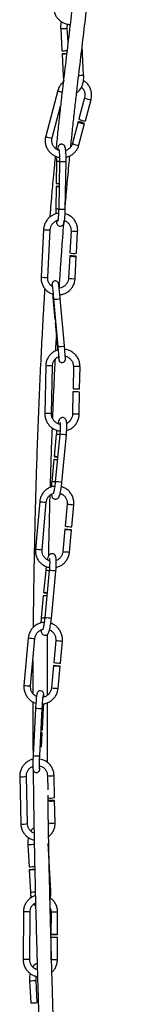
# Model space of a CAD drawing. Header units: millimetres. Extents: x 480 to 865, y 441 to 710.
# Tile 21 of 23: x 826 to 831, y 509 to 547. Entities that reach past the tile are written whole.
import ezdxf

# ---------------------------------------------------------------- set-up
doc = ezdxf.new("R2010")
doc.units = ezdxf.units.MM

msp = doc.modelspace()

# ---------------------------------------------------------------- linework, layer by layer
at = {"color": 7, "linetype": 'Continuous', "lineweight": 25}
for p, q in [((827.476, 547.103), (827.522, 546.231)), ((827.765, 546.572), (827.736, 547.117)), ((828.378, 545.275), (828.319, 546.405)), ((827.529, 546.111), (827.575, 545.236)), ((827.364, 544.669), (826.888, 542.88)), ((828.417, 544.388), (828.194, 543.552)), ((828.446, 543.485), (828.668, 544.321)), ((827.139, 542.813), (827.47, 544.059)), ((828.164, 543.437), (827.941, 542.599)), ((828.192, 542.532), (828.415, 543.37)), ((827.316, 541.895), (827.302, 541.022)), ((827.316, 541.895), (827.317, 541.895)), ((827.429, 541.885), (827.398, 540.015)), ((827.43, 541.885), (827.429, 541.885)), ((827.658, 540.011), (827.689, 541.881)), ((827.3, 540.902), (827.285, 540.026)), ((827.399, 540.015), (827.398, 540.015)), ((826.805, 539.21), (826.706, 537.346)), ((826.966, 537.332), (827.065, 539.197)), ((827.065, 539.197), (827.065, 539.197)), ((827.883, 539.162), (827.837, 538.291)), ((828.096, 538.277), (828.142, 539.148)), ((827.83, 538.171), (827.784, 537.297)), ((828.043, 537.284), (828.09, 538.158)), ((827.174, 536.541), (827.252, 535.673)), ((827.198, 536.472), (827.365, 534.614)), ((827.198, 536.472), (827.198, 536.472)), ((827.624, 534.637), (827.457, 536.495)), ((827.263, 535.553), (827.341, 534.682)), ((826.889, 533.847), (826.857, 531.98)), ((827.117, 531.975), (827.149, 533.843)), ((827.975, 533.824), (827.96, 532.951)), ((828.22, 532.947), (828.235, 533.819)), ((827.958, 532.831), (827.942, 531.956)), ((828.202, 531.952), (828.218, 532.827)), ((827.301, 531.162), (827.219, 530.292)), ((827.441, 531.164), (827.265, 529.303)), ((827.301, 531.162), (827.302, 531.162)), ((827.442, 531.164), (827.441, 531.164)), ((827.524, 529.278), (827.7, 531.14)), ((827.207, 530.173), (827.125, 529.3)), ((827.266, 529.303), (827.265, 529.303)), ((826.654, 528.52), (826.486, 526.657)), ((826.745, 526.634), (826.913, 528.496)), ((827.732, 528.423), (827.654, 527.553)), ((827.913, 527.529), (827.991, 528.399)), ((827.643, 527.433), (827.564, 526.56)), ((827.823, 526.537), (827.902, 527.41)), ((826.888, 525.816), (826.806, 524.947)), ((827.029, 525.819), (826.853, 523.957)), ((826.888, 525.816), (826.889, 525.816)), ((827.03, 525.819), (827.029, 525.819)), ((827.112, 523.933), (827.288, 525.794)), ((826.795, 524.827), (826.712, 523.955)), ((826.854, 523.957), (826.853, 523.957)), ((826.205, 523.166), (826.037, 521.303)), ((826.296, 521.28), (826.464, 523.142)), ((827.283, 523.068), (827.205, 522.198)), ((827.464, 522.175), (827.542, 523.045)), ((827.194, 522.079), (827.116, 521.206)), ((827.374, 521.183), (827.453, 522.056)), ((826.493, 520.413), (826.397, 518.546)), ((826.656, 518.533), (826.753, 520.4)), ((826.76, 519.556), (826.805, 520.428)), ((826.725, 518.87), (826.754, 519.436)), ((825.87, 517.729), (825.911, 515.867)), ((826.171, 515.873), (826.13, 517.735)), ((826.957, 517.759), (826.97, 517.196)), ((827.236, 516.896), (827.217, 517.765)), ((826.975, 516.953), (826.977, 516.89)), ((827.259, 515.904), (827.239, 516.776)), ((826.188, 515.05), (826.234, 514.178)), ((827.09, 513.222), (826.992, 515.089)), ((826.24, 514.058), (826.286, 513.183)), ((826.422, 512.714), (826.494, 512.624)), ((826.013, 512.402), (826.004, 510.532)), ((826.264, 510.531), (826.273, 512.401)), ((827.098, 512.396), (827.093, 511.523)), ((827.353, 511.521), (827.358, 512.395)), ((827.093, 511.403), (827.088, 510.526)), ((827.348, 510.525), (827.352, 511.401)), ((826.254, 509.7), (826.3, 508.828)), ((826.56, 508.842), (826.514, 509.714))]:
    msp.add_line(p, q, dxfattribs=at)
at = {"color": 8, "linetype": 'Continuous', "lineweight": 25, "flags": 128}
for points in [[(827.476, 547.103), (827.477, 547.103), (827.494, 547.104)], [(827.575, 545.236), (827.576, 545.236), (827.592, 545.236)], [(827.341, 534.682), (827.352, 534.68), (827.359, 534.68)], [(826.188, 515.05), (826.189, 515.05), (826.205, 515.051)], [(826.286, 513.183), (826.287, 513.183), (826.304, 513.183)], [(826.254, 509.7), (826.255, 509.7), (826.271, 509.701)]]:
    msp.add_lwpolyline(points, dxfattribs=at)
at = {"color": 7, "linetype": 'Continuous', "lineweight": 25, "flags": 128}
for points in [[(827.522, 546.231), (827.523, 546.231), (827.54, 546.231)], [(827.712, 546.121), (827.692, 546.12), (827.641, 546.117), (827.593, 546.115), (827.555, 546.113), (827.533, 546.111), (827.53, 546.111), (827.546, 546.112)], [(828.295, 543.421), (828.247, 543.433), (828.205, 543.44), (828.176, 543.442), (828.164, 543.437), (828.171, 543.428), (828.197, 543.415), (828.236, 543.401), (828.284, 543.386), (828.332, 543.375), (828.374, 543.368), (828.403, 543.366), (828.415, 543.37), (828.408, 543.38), (828.382, 543.392), (828.343, 543.407), (828.295, 543.421)], [(827.942, 538.172), (827.894, 538.174), (827.856, 538.174), (827.834, 538.173), (827.831, 538.17), (827.848, 538.167), (827.882, 538.163), (827.928, 538.159), (827.978, 538.156), (828.026, 538.155), (828.064, 538.155), (828.086, 538.156), (828.088, 538.159), (828.072, 538.162), (828.038, 538.166), (827.992, 538.17), (827.942, 538.172)], [(827.252, 535.673), (827.263, 535.67), (827.27, 535.67)], [(827.28, 535.559), (827.272, 535.557), (827.263, 535.553)], [(827.263, 535.553), (827.274, 535.551), (827.281, 535.551)], [(828.078, 532.943), (828.03, 532.945), (827.99, 532.947), (827.966, 532.949), (827.96, 532.952), (827.975, 532.954), (828.006, 532.955), (828.051, 532.956), (828.101, 532.955), (828.15, 532.954), (828.189, 532.951), (828.214, 532.949), (828.219, 532.946), (828.205, 532.944), (828.173, 532.943), (828.129, 532.942), (828.078, 532.943)], [(827.758, 527.423), (827.709, 527.427), (827.671, 527.431), (827.648, 527.433), (827.644, 527.433), (827.659, 527.432), (827.692, 527.429), (827.737, 527.425), (827.787, 527.42), (827.835, 527.416), (827.874, 527.412), (827.897, 527.41), (827.901, 527.41), (827.886, 527.411), (827.853, 527.414), (827.808, 527.418), (827.758, 527.423)], [(827.309, 522.069), (827.261, 522.073), (827.222, 522.076), (827.199, 522.079), (827.195, 522.079), (827.211, 522.077), (827.243, 522.074), (827.288, 522.07), (827.339, 522.066), (827.387, 522.062), (827.425, 522.058), (827.448, 522.056), (827.452, 522.056), (827.437, 522.057), (827.404, 522.06), (827.359, 522.064), (827.309, 522.069)], [(826.817, 520.845), (826.816, 520.916), (826.81, 520.977), (826.804, 521.003), (826.792, 521.028), (826.77, 521.056), (826.735, 521.082), (826.688, 521.094), (826.638, 521.088), (826.602, 521.071), (826.578, 521.049), (826.563, 521.028), (826.554, 521.01), (826.548, 520.993), (826.541, 520.964), (826.53, 520.892), (826.521, 520.807), (826.512, 520.698), (826.503, 520.574), (826.495, 520.45), (826.493, 520.413), (826.493, 520.413)], [(826.703, 519.436), (826.711, 519.436), (826.741, 519.435), (826.754, 519.436), (826.746, 519.438), (826.72, 519.44), (826.703, 519.442)], [(827.101, 516.785), (827.052, 516.783), (827.011, 516.779), (826.986, 516.774), (826.979, 516.77), (826.993, 516.765), (827.023, 516.762), (827.067, 516.761), (827.118, 516.761), (827.167, 516.764), (827.207, 516.767), (827.232, 516.772), (827.239, 516.777), (827.226, 516.781), (827.195, 516.784), (827.151, 516.786), (827.101, 516.785)], [(826.234, 514.178), (826.235, 514.178), (826.251, 514.178)], [(826.462, 514.07), (826.449, 514.069), (826.404, 514.067), (826.353, 514.064), (826.305, 514.062), (826.267, 514.06), (826.245, 514.058), (826.241, 514.058), (826.257, 514.059)], [(827.21, 511.522), (827.162, 511.522), (827.122, 511.522), (827.099, 511.523), (827.094, 511.523), (827.109, 511.523), (827.141, 511.523), (827.186, 511.523), (827.236, 511.523), (827.285, 511.522), (827.324, 511.522), (827.348, 511.522), (827.352, 511.521), (827.338, 511.521), (827.305, 511.521), (827.261, 511.521), (827.21, 511.522)], [(826.3, 508.828), (826.301, 508.828), (826.317, 508.829)]]:
    msp.add_lwpolyline(points, dxfattribs=at)
at = {"color": 8, "linetype": 'Continuous', "lineweight": 25}
for centre, radius, start, end in [((826.817, 562.017), 14.929, 272.5965, 273.5276), ((827.487, 559.806), 14.558, 272.7359, 273.5096), ((827.582, 544.999), 0.395, 236.4976, 262.9789), ((828.62, 544.649), 0.331, 232.0104, 278.2379), ((827.094, 543.151), 0.341, 232.6581, 277.5433), ((828.144, 542.859), 0.33, 231.9288, 278.2726), ((827.496, 546.887), 4.995, 267.9503, 269.2354), ((827.671, 548.846), 6.966, 268.0156, 270.1485), ((827.434, 543.652), 3.629, 267.6601, 269.4059), ((827.64, 546.979), 6.968, 268.0158, 270.1482), ((826.98, 540.034), 0.842, 258.0408, 275.8126), ((828.057, 539.984), 0.84, 258.0627, 275.8648), ((826.88, 538.158), 0.83, 257.9511, 275.9663), ((827.957, 538.117), 0.838, 258.0353, 275.8807), ((827.254, 537.292), 0.821, 266.067, 284.2767), ((827.421, 535.435), 0.824, 266.084, 284.2434), ((827.003, 532.918), 0.936, 81.0187, 96.9908), ((828.088, 532.875), 0.955, 81.1812, 96.8248), ((826.971, 531.052), 0.935, 81.0068, 96.998), ((828.056, 531.007), 0.956, 81.1868, 96.8154), ((827.104, 527.922), 3.246, 84.0578, 86.5043), ((827.211, 527.384), 3.788, 82.585, 86.5023), ((827.006, 526.964), 2.339, 83.6673, 87.0856), ((827.035, 525.524), 3.786, 82.584, 86.5028), ((831.634, 582.345), 54.056, 264.7131, 264.9886), ((832.801, 583.22), 55.031, 264.7155, 264.9862), ((831.471, 580.535), 54.108, 264.7131, 264.9885), ((832.629, 581.32), 54.993, 264.7154, 264.9863), ((826.691, 522.577), 3.246, 84.0578, 86.5043), ((826.799, 522.038), 3.788, 82.585, 86.5023), ((826.593, 521.618), 2.339, 83.6673, 87.0856), ((826.623, 520.178), 3.786, 82.584, 86.5028), ((831.186, 576.991), 54.056, 264.7131, 264.9886), ((832.352, 577.866), 55.031, 264.7155, 264.9862), ((831.023, 575.181), 54.108, 264.7131, 264.9885), ((832.181, 575.965), 54.993, 264.7154, 264.9863), ((826.705, 521.996), 1.597, 262.3797, 271.7171), ((826.778, 520.727), 0.3, 265.7133, 275.1449), ((826.609, 520.135), 1.602, 262.3913, 271.6984), ((825.989, 518.209), 0.495, 256.0383, 286.5126), ((827.076, 518.253), 0.508, 256.4561, 286.1253), ((826.031, 516.347), 0.495, 256.0391, 286.5171), ((827.118, 516.39), 0.506, 256.3986, 286.1576), ((825.529, 529.964), 14.929, 272.5965, 273.5276), ((824.979, 540.562), 27.41, 272.7695, 273.1392), ((826.946, 515.256), 2.039, 272.9223, 274.0393), ((826.097, 503.273), 9.129, 88.8934, 90.5253), ((827.18, 503.088), 9.309, 88.9089, 90.5092), ((826.087, 501.42), 9.113, 88.8916, 90.5263), ((827.158, 499.583), 10.943, 89.0054, 90.2134), ((825.595, 524.614), 14.929, 272.5965, 273.5276)]:
    msp.add_arc(centre, radius, start, end, dxfattribs=at)
at = {"color": 7, "linetype": 'Continuous', "lineweight": 25}
for centre, radius, start, end in [((826.189, 574.122), 27.924, 272.7723, 273.1551), ((826.232, 573.266), 27.186, 272.7692, 273.1188), ((828.398, 543.812), 0.33, 231.9288, 278.2726), ((827.479, 545.901), 5.002, 267.9507, 269.237), ((827.34, 538.308), 2.594, 88.3913, 90.8719), ((827.452, 544.698), 3.68, 267.663, 269.4226), ((828.01, 539.111), 0.838, 258.0348, 275.8826), ((828.071, 531.884), 0.954, 81.1769, 96.8326), ((827.022, 527.053), 3.246, 84.0578, 86.5043), ((827.49, 532.116), 1.844, 261.5589, 265.8663), ((827.088, 527.836), 2.34, 83.666, 87.0856), ((832.714, 582.259), 54.94, 264.7152, 264.9864), ((826.609, 521.707), 3.246, 84.0578, 86.5043), ((827.078, 526.771), 1.844, 261.5589, 265.8663), ((826.676, 522.49), 2.34, 83.666, 87.0856), ((832.265, 576.905), 54.94, 264.7152, 264.9864), ((826.733, 519.864), 0.309, 265.6653, 275.0494), ((827.096, 517.382), 0.506, 256.3986, 286.1576), ((824.94, 541.308), 27.161, 272.7669, 273.206), ((824.937, 541.375), 27.348, 272.7681, 273.1968), ((827.175, 502.109), 9.294, 88.9079, 90.5108), ((825.645, 523.669), 14.855, 272.5947, 273.5304)]:
    msp.add_arc(centre, radius, start, end, dxfattribs=at)
for points, knots in [([(827.873, 542.461), (827.891, 542.642), (827.932, 543.038), (827.996, 543.637), (828.066, 544.257), (828.155, 545.031), (828.265, 545.958), (828.397, 547.059), (828.529, 548.166), (828.658, 549.292), (828.785, 550.444), (828.916, 551.693), (829.05, 553.044), (829.187, 554.493), (829.321, 555.961), (829.467, 557.561), (829.626, 559.27), (829.809, 561.069), (830.01, 562.815), (830.218, 564.393), (830.42, 565.823), (830.6, 567.135), (830.756, 568.478), (830.85, 569.714), (830.88, 570.845), (830.859, 571.862), (830.781, 572.909), (830.635, 573.97), (830.427, 575.011), (830.174, 575.965), (829.908, 576.815), (829.652, 577.571), (829.456, 578.203), (829.343, 578.625), (829.312, 578.808), (829.306, 578.848)], [0, 0, 0, 0, 0.0167686, 0.0366703, 0.0559006, 0.0745065, 0.1082413, 0.1404056, 0.1715825, 0.2024491, 0.2335017, 0.265027, 0.3029263, 0.3417817, 0.3813914, 0.421123, 0.4708699, 0.5193004, 0.5660979, 0.611428, 0.6464066, 0.6814377, 0.7171767, 0.7543305, 0.7803967, 0.8074988, 0.8355249, 0.864244, 0.893065, 0.9205828, 0.9433969, 0.9648296, 0.9850696, 0.9968043, 1, 1, 1, 1]), ([(829.258, 576.954), (829.324, 576.756), (829.512, 576.187), (829.783, 575.252), (830.029, 574.136), (830.196, 573.025), (830.287, 571.921), (830.313, 570.782), (830.274, 569.624), (830.177, 568.449), (830.046, 567.312), (829.896, 566.194), (829.739, 565.081), (829.559, 563.764), (829.365, 562.225), (829.171, 560.45), (828.993, 558.628), (828.835, 556.905), (828.689, 555.302), (828.554, 553.844), (828.415, 552.41), (828.279, 551.077), (828.146, 549.846), (828.018, 548.711), (827.888, 547.6), (827.756, 546.498), (827.623, 545.392), (827.513, 544.447), (827.424, 543.65), (827.357, 543.02), (827.313, 542.594), (827.292, 542.384)], [0, 0, 0, 0, 0.017781, 0.050871, 0.082365, 0.114256, 0.145402, 0.17556, 0.20994, 0.242762, 0.274705, 0.306166, 0.33756, 0.36926, 0.417849, 0.468058, 0.519732, 0.572595, 0.614433, 0.655784, 0.696111, 0.735529, 0.768335, 0.800803, 0.833361, 0.866675, 0.901423, 0.938141, 0.958468, 0.979507, 1, 1, 1, 1]), ([(827.2, 547.92), (827.201, 547.892), (827.206, 547.815), (827.239, 547.693), (827.306, 547.563), (827.399, 547.451), (827.515, 547.36), (827.647, 547.299), (827.761, 547.268), (827.829, 547.269), (827.848, 547.27)], [0, 0, 0, 0, 0.083355, 0.226689, 0.370173, 0.513621, 0.657047, 0.80047, 0.943914, 1, 1, 1, 1]), ([(827.497, 547.381), (827.491, 547.348), (827.476, 547.273), (827.473, 547.177), (827.476, 547.117), (827.476, 547.103)], [0, 0, 0, 0, 0.372515, 0.851873, 1, 1, 1, 1]), ([(827.736, 547.117), (827.735, 547.137), (827.733, 547.193), (827.739, 547.247), (827.742, 547.281)], [0, 0, 0, 0, 0.357821, 1, 1, 1, 1]), ([(827.579, 545.006), (827.547, 544.977), (827.48, 544.915), (827.407, 544.799), (827.378, 544.711), (827.364, 544.669)], [0, 0, 0, 0, 0.317268, 0.67483, 1, 1, 1, 1]), ([(827.575, 545.236), (827.576, 545.21), (827.581, 545.139), (827.595, 545.07), (827.605, 545.026)], [0, 0, 0, 0, 0.357733, 1, 1, 1, 1]), ([(828.106, 544.605), (828.11, 544.606), (828.143, 544.616), (828.196, 544.659), (828.262, 544.733), (828.315, 544.834), (828.354, 544.956), (828.377, 545.092), (828.381, 545.201), (828.379, 545.26), (828.378, 545.275)], [0, 0, 0, 0, 0.0198428, 0.156907, 0.3021216, 0.4607627, 0.6280453, 0.795092, 0.9516285, 1, 1, 1, 1]), ([(828.668, 544.321), (828.674, 544.348), (828.691, 544.423), (828.693, 544.549), (828.665, 544.692), (828.607, 544.827), (828.52, 544.944), (828.438, 545.023), (828.382, 545.054), (828.368, 545.061)], [0, 0, 0, 0, 0.098743, 0.268235, 0.437937, 0.607679, 0.777496, 0.94741, 1, 1, 1, 1]), ([(828.291, 544.798), (828.293, 544.796), (828.327, 544.773), (828.373, 544.707), (828.42, 544.604), (828.436, 544.493), (828.423, 544.422), (828.417, 544.388)], [0, 0, 0, 0, 0.016428, 0.267208, 0.518231, 0.76966, 1, 1, 1, 1]), ([(826.888, 542.88), (826.881, 542.853), (826.865, 542.778), (826.863, 542.652), (826.89, 542.509), (826.949, 542.375), (827.035, 542.256), (827.145, 542.158), (827.273, 542.088), (827.371, 542.051), (827.424, 542.047), (827.429, 542.047)], [0, 0, 0, 0, 0.07574, 0.205748, 0.335917, 0.466116, 0.596373, 0.726704, 0.857111, 0.987582, 1, 1, 1, 1]), ([(827.412, 542.321), (827.392, 542.327), (827.334, 542.344), (827.255, 542.404), (827.181, 542.492), (827.136, 542.598), (827.119, 542.708), (827.133, 542.779), (827.139, 542.813)], [0, 0, 0, 0, 0.102442, 0.284783, 0.467141, 0.649676, 0.832505, 1, 1, 1, 1]), ([(827.689, 541.881), (827.689, 541.904), (827.69, 541.972), (827.689, 542.084), (827.684, 542.205), (827.676, 542.312), (827.664, 542.4), (827.652, 542.454), (827.625, 542.506), (827.59, 542.542), (827.541, 542.563), (827.488, 542.564), (827.441, 542.547), (827.409, 542.52), (827.387, 542.49), (827.372, 542.456), (827.359, 542.414), (827.352, 542.37), (827.347, 542.345)], [0, 0, 0, 0, 0.048986, 0.142777, 0.237033, 0.332223, 0.429908, 0.537275, 0.584336, 0.622954, 0.662898, 0.703386, 0.741137, 0.774101, 0.807462, 0.849483, 0.912595, 1, 1, 1, 1]), ([(827.404, 542.368), (827.404, 542.368), (827.404, 542.366), (827.41, 542.341), (827.417, 542.29), (827.424, 542.209), (827.428, 542.105), (827.43, 541.993), (827.429, 541.918), (827.429, 541.885)], [0, 0, 0, 0, 0.061806, 0.177754, 0.323241, 0.491703, 0.671502, 0.856106, 1, 1, 1, 1]), ([(827.941, 542.599), (827.936, 542.582), (827.92, 542.53), (827.872, 542.449), (827.789, 542.372), (827.719, 542.328), (827.678, 542.319), (827.674, 542.319)], [0, 0, 0, 0, 0.127943, 0.409184, 0.691073, 0.97266, 1, 1, 1, 1]), ([(827.689, 542.053), (827.694, 542.054), (827.748, 542.061), (827.844, 542.103), (827.968, 542.179), (828.071, 542.283), (828.149, 542.402), (828.178, 542.49), (828.192, 542.532)], [0, 0, 0, 0, 0.022569, 0.221835, 0.421021, 0.620099, 0.819061, 1, 1, 1, 1]), ([(827.264, 542.097), (827.252, 541.98), (827.224, 541.691), (827.184, 541.26), (827.146, 540.841), (827.117, 540.516), (827.094, 540.238), (827.072, 539.975), (827.057, 539.789), (827.049, 539.696)], [0, 0, 0, 0, 0.150376, 0.36921, 0.543643, 0.675878, 0.772757, 0.886813, 1, 1, 1, 1]), ([(827.323, 542.076), (827.321, 542.048), (827.318, 541.989), (827.317, 541.927), (827.316, 541.895)], [0, 0, 0, 0, 0.486726, 1, 1, 1, 1]), ([(827.661, 540.18), (827.664, 540.218), (827.674, 540.333), (827.693, 540.555), (827.721, 540.875), (827.757, 541.276), (827.797, 541.696), (827.825, 541.979), (827.837, 542.104)], [0, 0, 0, 0, 0.057059, 0.176494, 0.341485, 0.550873, 0.802551, 1, 1, 1, 1]), ([(827.285, 540.026), (827.285, 540.002), (827.284, 539.935), (827.285, 539.864), (827.286, 539.823), (827.286, 539.822)], [0, 0, 0, 0, 0.337626, 0.984056, 1, 1, 1, 1]), ([(827.305, 539.55), (827.307, 539.537), (827.313, 539.492), (827.322, 539.453), (827.349, 539.4), (827.385, 539.365), (827.433, 539.343), (827.487, 539.342), (827.533, 539.36), (827.566, 539.387), (827.587, 539.417), (827.603, 539.45), (827.616, 539.496), (827.629, 539.565), (827.641, 539.666), (827.65, 539.783), (827.656, 539.902), (827.658, 539.979), (827.658, 540.011)], [0, 0, 0, 0, 0.043422, 0.15368, 0.202009, 0.241667, 0.282687, 0.324265, 0.363033, 0.396885, 0.431144, 0.474297, 0.53911, 0.640528, 0.735143, 0.834545, 0.931809, 1, 1, 1, 1]), ([(827.398, 540.015), (827.398, 539.993), (827.397, 539.928), (827.392, 539.824), (827.384, 539.712), (827.374, 539.624), (827.365, 539.568), (827.358, 539.542), (827.358, 539.542), (827.358, 539.542)], [0, 0, 0, 0, 0.098863, 0.28783, 0.476198, 0.662117, 0.821096, 0.949106, 1, 1, 1, 1]), ([(827.392, 539.844), (827.367, 539.841), (827.294, 539.833), (827.179, 539.787), (827.055, 539.709), (826.951, 539.605), (826.872, 539.481), (826.821, 539.348), (826.81, 539.255), (826.805, 539.21)], [0, 0, 0, 0, 0.080962, 0.236186, 0.391497, 0.546916, 0.702442, 0.858056, 1, 1, 1, 1]), ([(827.065, 539.197), (827.067, 539.214), (827.072, 539.269), (827.102, 539.359), (827.165, 539.455), (827.252, 539.532), (827.322, 539.561), (827.358, 539.575)], [0, 0, 0, 0, 0.102766, 0.326755, 0.551153, 0.775498, 1, 1, 1, 1]), ([(827.42, 536.878), (827.427, 536.989), (827.447, 537.301), (827.48, 537.803), (827.52, 538.378), (827.56, 538.915), (827.59, 539.309), (827.607, 539.519), (827.611, 539.568)], [0, 0, 0, 0, 0.120505, 0.340065, 0.552835, 0.758947, 0.944069, 1, 1, 1, 1]), ([(827.627, 539.561), (827.646, 539.554), (827.702, 539.533), (827.776, 539.469), (827.842, 539.376), (827.881, 539.27), (827.882, 539.197), (827.883, 539.162)], [0, 0, 0, 0, 0.124249, 0.348267, 0.572196, 0.795789, 1, 1, 1, 1]), ([(828.142, 539.148), (828.143, 539.176), (828.144, 539.253), (828.12, 539.377), (828.064, 539.513), (827.98, 539.632), (827.872, 539.73), (827.76, 539.797), (827.683, 539.818), (827.652, 539.827)], [0, 0, 0, 0, 0.092879, 0.253062, 0.41341, 0.573662, 0.733803, 0.893838, 1, 1, 1, 1]), ([(826.706, 537.346), (826.706, 537.318), (826.705, 537.241), (826.728, 537.117), (826.785, 536.981), (826.869, 536.861), (826.977, 536.764), (827.083, 536.699), (827.154, 536.68), (827.179, 536.673)], [0, 0, 0, 0, 0.094852, 0.258439, 0.422193, 0.58585, 0.749392, 0.912828, 1, 1, 1, 1]), ([(827.148, 536.97), (827.123, 536.988), (827.067, 537.028), (827.007, 537.118), (826.968, 537.224), (826.967, 537.297), (826.966, 537.332)], [0, 0, 0, 0, 0.219975, 0.487984, 0.755591, 1, 1, 1, 1]), ([(827.784, 537.297), (827.782, 537.28), (827.777, 537.225), (827.747, 537.135), (827.684, 537.038), (827.596, 536.964), (827.5, 536.916), (827.434, 536.908), (827.405, 536.905)], [0, 0, 0, 0, 0.087516, 0.278266, 0.469364, 0.660417, 0.851604, 1, 1, 1, 1]), ([(827.426, 536.646), (827.461, 536.65), (827.545, 536.658), (827.67, 536.707), (827.793, 536.785), (827.897, 536.889), (827.977, 537.013), (828.028, 537.146), (828.038, 537.239), (828.043, 537.284)], [0, 0, 0, 0, 0.110137, 0.260433, 0.410814, 0.561299, 0.711888, 0.862562, 1, 1, 1, 1]), ([(826.85, 536.897), (826.844, 536.806), (826.824, 536.488), (826.791, 535.93), (826.743, 535.074), (826.69, 534.029), (826.633, 532.788), (826.58, 531.504), (826.535, 530.222), (826.496, 528.956), (826.463, 527.712), (826.436, 526.47), (826.415, 525.237), (826.401, 524.272), (826.397, 523.722), (826.396, 523.575)], [0, 0, 0, 0, 0.02132, 0.073698, 0.127766, 0.216257, 0.309167, 0.404778, 0.501712, 0.593749, 0.686493, 0.779666, 0.872972, 0.966084, 1, 1, 1, 1]), ([(827.457, 536.495), (827.455, 536.518), (827.449, 536.585), (827.438, 536.694), (827.427, 536.815), (827.416, 536.92), (827.407, 537.003), (827.401, 537.05), (827.397, 537.074), (827.395, 537.086), (827.39, 537.102), (827.382, 537.123), (827.365, 537.148), (827.336, 537.173), (827.296, 537.19), (827.249, 537.193), (827.206, 537.179), (827.175, 537.155), (827.155, 537.13), (827.144, 537.106), (827.138, 537.087), (827.137, 537.074), (827.136, 537.064), (827.135, 537.052), (827.136, 537.03), (827.137, 537.006), (827.139, 536.979), (827.139, 536.977)], [0, 0, 0, 0, 0.046201, 0.134606, 0.223198, 0.311899, 0.400881, 0.490719, 0.537502, 0.56861, 0.583695, 0.597831, 0.619968, 0.64513, 0.674775, 0.706463, 0.738545, 0.763871, 0.785154, 0.803181, 0.817615, 0.828622, 0.840259, 0.859536, 0.9087, 0.995693, 1, 1, 1, 1]), ([(827.141, 537.029), (827.141, 537.029), (827.141, 537.03), (827.143, 537.018), (827.147, 536.986), (827.154, 536.923), (827.164, 536.832), (827.175, 536.719), (827.187, 536.596), (827.194, 536.512), (827.198, 536.472)], [0, 0, 0, 0, 0.016021, 0.092118, 0.213778, 0.363886, 0.523696, 0.68602, 0.849091, 1, 1, 1, 1]), ([(827.162, 536.678), (827.162, 536.677), (827.166, 536.635), (827.17, 536.587), (827.174, 536.541)], [0, 0, 0, 0, 0.026773, 1, 1, 1, 1]), ([(827.283, 534.444), (827.285, 534.504), (827.294, 534.694), (827.305, 534.88), (827.312, 535.007)], [0, 0, 0, 0, 0.318566, 1, 1, 1, 1]), ([(827.341, 534.682), (827.343, 534.66), (827.349, 534.593), (827.356, 534.521), (827.36, 534.478), (827.361, 534.475)], [0, 0, 0, 0, 0.325414, 0.948091, 1, 1, 1, 1]), ([(827.365, 534.614), (827.367, 534.591), (827.373, 534.525), (827.382, 534.42), (827.391, 534.309), (827.398, 534.217), (827.402, 534.158), (827.403, 534.128), (827.403, 534.127), (827.403, 534.126)], [0, 0, 0, 0, 0.093452, 0.272207, 0.4511, 0.62953, 0.80669, 0.943534, 1, 1, 1, 1]), ([(827.388, 534.206), (827.389, 534.197), (827.394, 534.159), (827.398, 534.128), (827.401, 534.104), (827.404, 534.091), (827.408, 534.075), (827.416, 534.055), (827.433, 534.03), (827.462, 534.005), (827.502, 533.988), (827.549, 533.985), (827.592, 533.999), (827.624, 534.022), (827.643, 534.048), (827.655, 534.071), (827.66, 534.091), (827.662, 534.103), (827.663, 534.114), (827.663, 534.126), (827.662, 534.147), (827.66, 534.193), (827.654, 534.275), (827.646, 534.381), (827.636, 534.503), (827.628, 534.592), (827.624, 534.637)], [0, 0, 0, 0, 0.028638, 0.119729, 0.167164, 0.198705, 0.214001, 0.228335, 0.25078, 0.276293, 0.306351, 0.338481, 0.37101, 0.39669, 0.41827, 0.436548, 0.451184, 0.462344, 0.474144, 0.49369, 0.543539, 0.631745, 0.72594, 0.816659, 0.906711, 1, 1, 1, 1]), ([(827.361, 534.475), (827.322, 534.462), (827.237, 534.432), (827.123, 534.352), (827.022, 534.246), (826.947, 534.12), (826.9, 533.985), (826.893, 533.892), (826.889, 533.847)], [0, 0, 0, 0, 0.146965, 0.320568, 0.494154, 0.667741, 0.841352, 1, 1, 1, 1]), ([(827.149, 533.843), (827.15, 533.86), (827.153, 533.915), (827.18, 534.006), (827.241, 534.103), (827.313, 534.173), (827.368, 534.197), (827.388, 534.206)], [0, 0, 0, 0, 0.113006, 0.360182, 0.608085, 0.856217, 1, 1, 1, 1]), ([(828.235, 533.819), (828.234, 533.847), (828.233, 533.924), (828.205, 534.048), (828.143, 534.182), (828.054, 534.299), (827.943, 534.395), (827.813, 534.462), (827.708, 534.498), (827.647, 534.5), (827.636, 534.5)], [0, 0, 0, 0, 0.08508, 0.231539, 0.378211, 0.524913, 0.671624, 0.818325, 0.965, 1, 1, 1, 1]), ([(827.657, 534.236), (827.657, 534.236), (827.695, 534.232), (827.765, 534.196), (827.858, 534.129), (827.927, 534.036), (827.969, 533.931), (827.973, 533.858), (827.975, 533.824)], [0, 0, 0, 0, 0.000104, 0.204229, 0.408178, 0.61196, 0.815632, 1, 1, 1, 1]), ([(827.163, 531.782), (827.182, 532.262), (827.214, 533.045), (827.252, 533.82), (827.267, 534.12)], [0, 0, 0, 0, 0.613092, 1, 1, 1, 1]), ([(826.857, 531.98), (826.858, 531.951), (826.859, 531.874), (826.887, 531.751), (826.948, 531.617), (827.037, 531.5), (827.149, 531.404), (827.279, 531.337), (827.383, 531.301), (827.441, 531.299), (827.451, 531.299)], [0, 0, 0, 0, 0.085491, 0.232656, 0.380037, 0.527446, 0.674865, 0.822274, 0.969657, 1, 1, 1, 1]), ([(827.455, 531.561), (827.448, 531.561), (827.404, 531.565), (827.326, 531.602), (827.234, 531.67), (827.165, 531.763), (827.123, 531.868), (827.119, 531.94), (827.117, 531.975)], [0, 0, 0, 0, 0.034143, 0.231318, 0.428324, 0.625169, 0.821908, 1, 1, 1, 1]), ([(827.7, 531.14), (827.702, 531.163), (827.708, 531.232), (827.715, 531.343), (827.718, 531.465), (827.716, 531.571), (827.708, 531.654), (827.696, 531.711), (827.673, 531.761), (827.633, 531.802), (827.58, 531.825), (827.523, 531.824), (827.476, 531.804), (827.443, 531.775), (827.419, 531.742), (827.397, 531.695), (827.38, 531.647), (827.37, 531.6), (827.367, 531.589)], [0, 0, 0, 0, 0.0482177, 0.1405599, 0.2334704, 0.3276029, 0.4250493, 0.5077616, 0.5622254, 0.605794, 0.6492508, 0.6925261, 0.731329, 0.7681175, 0.8109669, 0.8691689, 0.9690536, 1, 1, 1, 1]), ([(827.942, 531.956), (827.941, 531.939), (827.938, 531.883), (827.911, 531.792), (827.85, 531.696), (827.781, 531.628), (827.729, 531.605), (827.712, 531.597)], [0, 0, 0, 0, 0.115453, 0.367983, 0.621255, 0.87476, 1, 1, 1, 1]), ([(827.713, 531.316), (827.758, 531.332), (827.849, 531.363), (827.969, 531.447), (828.07, 531.553), (828.145, 531.679), (828.192, 531.814), (828.199, 531.907), (828.202, 531.952)], [0, 0, 0, 0, 0.166618, 0.336221, 0.505808, 0.675396, 0.845007, 1, 1, 1, 1]), ([(827.447, 531.628), (827.447, 531.628), (827.448, 531.625), (827.453, 531.597), (827.457, 531.542), (827.458, 531.459), (827.455, 531.353), (827.449, 531.251), (827.443, 531.187), (827.441, 531.164)], [0, 0, 0, 0, 0.0736368, 0.1964021, 0.3478804, 0.5216276, 0.7068377, 0.8971176, 1, 1, 1, 1]), ([(827.071, 529.083), (827.083, 529.465), (827.105, 530.24), (827.134, 531.017), (827.149, 531.411)], [0, 0, 0, 0, 0.493369, 1, 1, 1, 1]), ([(827.32, 531.329), (827.318, 531.312), (827.31, 531.258), (827.305, 531.201), (827.301, 531.162)], [0, 0, 0, 0, 0.313739, 1, 1, 1, 1]), ([(827.244, 529.126), (827.226, 529.125), (827.159, 529.12), (827.049, 529.08), (826.922, 529.008), (826.814, 528.908), (826.73, 528.788), (826.674, 528.656), (826.66, 528.564), (826.654, 528.52)], [0, 0, 0, 0, 0.060171, 0.219007, 0.377855, 0.536739, 0.695677, 0.854677, 1, 1, 1, 1]), ([(827.125, 529.3), (827.123, 529.277), (827.117, 529.209), (827.112, 529.138), (827.11, 529.097), (827.11, 529.096)], [0, 0, 0, 0, 0.335892, 0.979163, 1, 1, 1, 1]), ([(827.115, 528.818), (827.116, 528.806), (827.119, 528.77), (827.129, 528.73), (827.152, 528.679), (827.192, 528.638), (827.245, 528.615), (827.302, 528.616), (827.349, 528.636), (827.382, 528.665), (827.406, 528.699), (827.428, 528.745), (827.45, 528.812), (827.473, 528.912), (827.494, 529.029), (827.511, 529.155), (827.52, 529.239), (827.524, 529.278)], [0, 0, 0, 0, 0.037952, 0.125835, 0.183704, 0.229996, 0.276169, 0.32215, 0.363378, 0.402467, 0.447995, 0.509835, 0.615964, 0.713295, 0.815482, 0.914803, 1, 1, 1, 1]), ([(827.265, 529.303), (827.263, 529.281), (827.257, 529.217), (827.243, 529.113), (827.225, 529.002), (827.207, 528.914), (827.192, 528.859), (827.181, 528.832), (827.181, 528.832), (827.181, 528.832)], [0, 0, 0, 0, 0.098343, 0.286338, 0.473647, 0.658243, 0.815602, 0.944588, 1, 1, 1, 1]), ([(826.913, 528.496), (826.915, 528.514), (826.922, 528.569), (826.955, 528.658), (827.023, 528.75), (827.099, 528.815), (827.154, 528.835), (827.174, 528.842)], [0, 0, 0, 0, 0.113881, 0.362533, 0.61181, 0.861232, 1, 1, 1, 1]), ([(827.007, 526.392), (827.012, 526.669), (827.027, 527.443), (827.046, 528.239), (827.062, 528.76), (827.062, 528.775)], [0, 0, 0, 0, 0.350399, 0.980597, 1, 1, 1, 1]), ([(827.457, 528.85), (827.488, 528.837), (827.555, 528.81), (827.637, 528.735), (827.7, 528.638), (827.734, 528.53), (827.733, 528.457), (827.732, 528.423)], [0, 0, 0, 0, 0.1842935, 0.3933563, 0.6022274, 0.8108612, 1, 1, 1, 1]), ([(827.991, 528.399), (827.993, 528.427), (827.997, 528.504), (827.977, 528.63), (827.926, 528.767), (827.846, 528.891), (827.741, 528.993), (827.626, 529.069), (827.542, 529.095), (827.504, 529.107)], [0, 0, 0, 0, 0.090701, 0.246996, 0.403496, 0.559976, 0.716413, 0.872794, 1, 1, 1, 1]), ([(826.486, 526.657), (826.484, 526.629), (826.48, 526.552), (826.499, 526.427), (826.551, 526.289), (826.631, 526.166), (826.735, 526.062), (826.86, 525.986), (826.963, 525.943), (827.025, 525.937), (827.038, 525.935)], [0, 0, 0, 0, 0.084642, 0.230497, 0.376543, 0.522569, 0.668557, 0.814492, 0.960372, 1, 1, 1, 1]), ([(827.043, 526.199), (827.039, 526.199), (826.998, 526.206), (826.927, 526.247), (826.839, 526.321), (826.777, 526.419), (826.743, 526.526), (826.744, 526.599), (826.745, 526.634)], [0, 0, 0, 0, 0.020856, 0.220674, 0.420413, 0.619968, 0.819297, 1, 1, 1, 1]), ([(827.288, 525.794), (827.29, 525.818), (827.296, 525.886), (827.303, 525.997), (827.306, 526.119), (827.304, 526.226), (827.296, 526.308), (827.283, 526.365), (827.26, 526.415), (827.22, 526.456), (827.167, 526.479), (827.111, 526.478), (827.064, 526.458), (827.03, 526.429), (827.006, 526.396), (826.984, 526.349), (826.967, 526.299), (826.956, 526.251), (826.953, 526.238)], [0, 0, 0, 0, 0.047948, 0.1397737, 0.2321645, 0.3257704, 0.4226717, 0.5049214, 0.5590806, 0.6024054, 0.6456191, 0.6886524, 0.7272382, 0.763821, 0.8064307, 0.8643072, 0.9636331, 1, 1, 1, 1]), ([(827.298, 525.939), (827.341, 525.951), (827.432, 525.975), (827.554, 526.049), (827.663, 526.148), (827.746, 526.268), (827.803, 526.4), (827.817, 526.493), (827.823, 526.537)], [0, 0, 0, 0, 0.157611, 0.328946, 0.500321, 0.671754, 0.843253, 1, 1, 1, 1]), ([(827.564, 526.56), (827.562, 526.543), (827.555, 526.488), (827.522, 526.399), (827.454, 526.306), (827.378, 526.242), (827.323, 526.222), (827.303, 526.214)], [0, 0, 0, 0, 0.113861, 0.362469, 0.611701, 0.861079, 1, 1, 1, 1]), ([(827.034, 526.283), (827.035, 526.282), (827.035, 526.279), (827.04, 526.251), (827.044, 526.197), (827.046, 526.114), (827.043, 526.008), (827.037, 525.905), (827.031, 525.841), (827.029, 525.819)], [0, 0, 0, 0, 0.0736368, 0.1964021, 0.3478804, 0.5216276, 0.7068377, 0.8971176, 1, 1, 1, 1]), ([(826.907, 525.973), (826.905, 525.96), (826.897, 525.909), (826.892, 525.855), (826.888, 525.816)], [0, 0, 0, 0, 0.269654, 1, 1, 1, 1]), ([(826.831, 523.775), (826.801, 523.773), (826.722, 523.769), (826.6, 523.727), (826.474, 523.654), (826.366, 523.554), (826.282, 523.434), (826.225, 523.302), (826.211, 523.21), (826.205, 523.166)], [0, 0, 0, 0, 0.095496, 0.248362, 0.401239, 0.554151, 0.707116, 0.860139, 1, 1, 1, 1]), ([(826.712, 523.955), (826.71, 523.931), (826.704, 523.863), (826.699, 523.794), (826.698, 523.753), (826.698, 523.753)], [0, 0, 0, 0, 0.341723, 0.996159, 1, 1, 1, 1]), ([(826.702, 523.478), (826.703, 523.465), (826.706, 523.426), (826.717, 523.384), (826.74, 523.334), (826.779, 523.293), (826.833, 523.27), (826.889, 523.271), (826.936, 523.29), (826.97, 523.319), (826.993, 523.353), (827.016, 523.399), (827.037, 523.467), (827.06, 523.567), (827.081, 523.684), (827.099, 523.809), (827.108, 523.894), (827.112, 523.933)], [0, 0, 0, 0, 0.0451847, 0.1324069, 0.1898404, 0.2357845, 0.2816108, 0.3272458, 0.3681644, 0.4069588, 0.4521445, 0.5135201, 0.618851, 0.7154507, 0.8168694, 0.9154438, 1, 1, 1, 1]), ([(826.853, 523.957), (826.851, 523.935), (826.844, 523.871), (826.831, 523.767), (826.813, 523.656), (826.794, 523.568), (826.779, 523.513), (826.768, 523.486), (826.769, 523.486), (826.769, 523.486)], [0, 0, 0, 0, 0.098343, 0.286338, 0.473647, 0.658243, 0.815602, 0.944588, 1, 1, 1, 1]), ([(827.542, 523.045), (827.544, 523.073), (827.548, 523.15), (827.529, 523.276), (827.477, 523.413), (827.397, 523.537), (827.293, 523.639), (827.188, 523.709), (827.115, 523.732), (827.089, 523.741)], [0, 0, 0, 0, 0.094297, 0.256788, 0.419492, 0.582175, 0.744814, 0.907395, 1, 1, 1, 1]), ([(826.464, 523.142), (826.466, 523.159), (826.473, 523.215), (826.507, 523.303), (826.574, 523.397), (826.665, 523.467), (826.741, 523.505), (826.786, 523.509), (826.793, 523.51)], [0, 0, 0, 0, 0.098355, 0.313105, 0.528396, 0.743812, 0.959448, 1, 1, 1, 1]), ([(826.953, 520.916), (826.953, 521.076), (826.953, 521.563), (826.956, 522.361), (826.961, 523.004), (826.963, 523.316)], [0, 0, 0, 0, 0.201423, 0.613415, 1, 1, 1, 1]), ([(827.039, 523.481), (827.06, 523.473), (827.115, 523.449), (827.188, 523.38), (827.251, 523.284), (827.285, 523.176), (827.284, 523.103), (827.283, 523.068)], [0, 0, 0, 0, 0.129626, 0.3527, 0.575569, 0.798185, 1, 1, 1, 1]), ([(826.386, 522.283), (826.385, 522.091), (826.383, 521.657), (826.383, 521.228), (826.383, 520.989)], [0, 0, 0, 0, 0.442746, 1, 1, 1, 1]), ([(826.037, 521.303), (826.036, 521.275), (826.032, 521.198), (826.051, 521.073), (826.102, 520.935), (826.182, 520.811), (826.287, 520.709), (826.396, 520.637), (826.474, 520.612), (826.505, 520.602)], [0, 0, 0, 0, 0.09278, 0.252657, 0.412745, 0.572811, 0.732834, 0.892799, 1, 1, 1, 1]), ([(826.528, 520.873), (826.512, 520.88), (826.461, 520.902), (826.391, 520.968), (826.328, 521.064), (826.294, 521.172), (826.295, 521.245), (826.296, 521.28)], [0, 0, 0, 0, 0.106783, 0.335712, 0.56443, 0.792889, 1, 1, 1, 1]), ([(826.763, 520.574), (826.789, 520.576), (826.862, 520.58), (826.979, 520.622), (827.106, 520.694), (827.214, 520.794), (827.298, 520.914), (827.354, 521.046), (827.368, 521.139), (827.374, 521.183)], [0, 0, 0, 0, 0.08079, 0.236141, 0.391504, 0.546902, 0.702354, 0.857865, 1, 1, 1, 1]), ([(827.116, 521.206), (827.113, 521.189), (827.106, 521.134), (827.073, 521.045), (827.006, 520.951), (826.915, 520.881), (826.838, 520.843), (826.793, 520.839), (826.786, 520.838)], [0, 0, 0, 0, 0.098282, 0.3128744, 0.5280058, 0.7432627, 0.95874, 1, 1, 1, 1]), ([(826.383, 520.654), (826.383, 520.429), (826.384, 519.963), (826.387, 519.29), (826.39, 518.784), (826.392, 518.519), (826.393, 518.461)], [0, 0, 0, 0, 0.30656, 0.634951, 0.921402, 1, 1, 1, 1]), ([(826.753, 520.4), (826.754, 520.422), (826.758, 520.488), (826.764, 520.595), (826.773, 520.711), (826.782, 520.81), (826.79, 520.877), (826.796, 520.913), (826.797, 520.917), (826.797, 520.919)], [0, 0, 0, 0, 0.091782, 0.267328, 0.44285, 0.617443, 0.789706, 0.924218, 1, 1, 1, 1]), ([(826.965, 518.269), (826.964, 518.322), (826.962, 518.575), (826.958, 519.058), (826.955, 519.751), (826.953, 520.281), (826.953, 520.582), (826.953, 520.618)], [0, 0, 0, 0, 0.068159, 0.324124, 0.618999, 0.953904, 1, 1, 1, 1]), ([(826.805, 520.428), (826.806, 520.451), (826.809, 520.503), (826.811, 520.552), (826.812, 520.579)], [0, 0, 0, 0, 0.448081, 1, 1, 1, 1]), ([(826.39, 518.398), (826.373, 518.394), (826.307, 518.382), (826.202, 518.33), (826.083, 518.244), (825.986, 518.132), (825.916, 518.003), (825.875, 517.866), (825.871, 517.773), (825.87, 517.729)], [0, 0, 0, 0, 0.058998, 0.218086, 0.377225, 0.536396, 0.69557, 0.854724, 1, 1, 1, 1]), ([(826.397, 518.546), (826.396, 518.523), (826.392, 518.456), (826.388, 518.348), (826.385, 518.23), (826.384, 518.131), (826.386, 518.052), (826.388, 518.012), (826.396, 517.976), (826.408, 517.946), (826.431, 517.915), (826.467, 517.889), (826.514, 517.877), (826.562, 517.882), (826.599, 517.901), (826.624, 517.924), (826.64, 517.947), (826.649, 517.966), (826.656, 517.987), (826.661, 518.008), (826.664, 518.032), (826.666, 518.043)], [0, 0, 0, 0, 0.051884, 0.151203, 0.250869, 0.351055, 0.452637, 0.559836, 0.598377, 0.625533, 0.655419, 0.689586, 0.726237, 0.76517, 0.795765, 0.821943, 0.845285, 0.867253, 0.894525, 0.947341, 1, 1, 1, 1]), ([(826.647, 518.043), (826.647, 518.043), (826.648, 518.042), (826.646, 518.054), (826.645, 518.086), (826.644, 518.148), (826.645, 518.239), (826.648, 518.351), (826.652, 518.453), (826.656, 518.514), (826.656, 518.533)], [0, 0, 0, 0, 0.0145722, 0.0975193, 0.2252737, 0.3840222, 0.5587778, 0.7392846, 0.9218124, 1, 1, 1, 1]), ([(827.217, 517.765), (827.215, 517.793), (827.211, 517.87), (827.178, 517.992), (827.111, 518.122), (827.017, 518.235), (826.902, 518.324), (826.778, 518.386), (826.69, 518.402), (826.651, 518.409)], [0, 0, 0, 0, 0.090755, 0.246812, 0.403033, 0.559213, 0.715371, 0.871526, 1, 1, 1, 1]), ([(826.13, 517.735), (826.13, 517.752), (826.131, 517.807), (826.154, 517.899), (826.211, 517.999), (826.29, 518.079), (826.354, 518.11), (826.385, 518.125)], [0, 0, 0, 0, 0.105279, 0.335977, 0.56707, 0.797936, 1, 1, 1, 1]), ([(826.397, 517.975), (826.399, 517.796), (826.403, 517.405), (826.411, 516.781), (826.422, 516.067), (826.436, 515.264), (826.453, 514.361), (826.475, 513.367), (826.501, 512.291), (826.53, 511.211), (826.559, 510.166), (826.587, 509.189), (826.614, 508.241), (826.64, 507.322), (826.665, 506.433), (826.688, 505.574), (826.709, 504.747), (826.73, 503.971), (826.749, 503.269), (826.766, 502.653), (826.783, 502.119), (826.799, 501.645), (826.817, 501.159), (826.84, 500.623), (826.866, 500.103), (826.886, 499.766), (826.894, 499.636)], [0, 0, 0, 0, 0.029309, 0.064268, 0.102628, 0.1467, 0.196072, 0.250153, 0.308217, 0.3693, 0.421858, 0.472374, 0.520987, 0.567957, 0.613594, 0.658246, 0.702304, 0.745627, 0.785343, 0.820858, 0.852244, 0.87958, 0.905647, 0.939935, 0.976669, 1, 1, 1, 1]), ([(826.644, 518.145), (826.674, 518.137), (826.739, 518.119), (826.827, 518.056), (826.9, 517.969), (826.947, 517.866), (826.954, 517.794), (826.957, 517.759)], [0, 0, 0, 0, 0.16807, 0.380638, 0.593436, 0.806387, 1, 1, 1, 1]), ([(827.4, 500.879), (827.397, 500.957), (827.387, 501.187), (827.372, 501.573), (827.355, 502.065), (827.338, 502.617), (827.319, 503.257), (827.3, 503.981), (827.279, 504.769), (827.257, 505.597), (827.234, 506.457), (827.209, 507.348), (827.183, 508.268), (827.156, 509.217), (827.128, 510.194), (827.1, 511.217), (827.072, 512.255), (827.048, 513.273), (827.026, 514.219), (827.009, 515.086), (826.995, 515.865), (826.985, 516.489), (826.981, 516.852), (826.979, 516.986)], [0, 0, 0, 0, 0.01635, 0.047816, 0.080193, 0.117436, 0.159946, 0.207816, 0.257571, 0.308173, 0.359481, 0.41192, 0.465883, 0.521728, 0.579749, 0.640097, 0.706097, 0.76906, 0.828053, 0.882367, 0.931415, 0.974729, 1, 1, 1, 1]), ([(825.911, 515.867), (825.913, 515.839), (825.918, 515.762), (825.951, 515.641), (826.017, 515.51), (826.111, 515.397), (826.227, 515.309), (826.338, 515.252), (826.411, 515.237), (826.437, 515.232)], [0, 0, 0, 0, 0.095023, 0.25842, 0.421989, 0.585516, 0.749018, 0.912518, 1, 1, 1, 1]), ([(826.432, 515.504), (826.421, 515.508), (826.373, 515.522), (826.302, 515.577), (826.228, 515.664), (826.182, 515.766), (826.175, 515.838), (826.171, 515.873)], [0, 0, 0, 0, 0.072902, 0.309787, 0.546927, 0.784239, 1, 1, 1, 1]), ([(826.428, 515.703), (826.409, 515.691), (826.364, 515.662), (826.323, 515.618), (826.305, 515.584), (826.304, 515.581)], [0, 0, 0, 0, 0.388225, 0.942147, 1, 1, 1, 1]), ([(826.999, 515.898), (827, 515.88), (827.001, 515.862), (826.996, 515.844), (826.996, 515.843)], [0, 0, 0, 0, 0.947325, 1, 1, 1, 1]), ([(827.004, 515.365), (827.017, 515.374), (827.069, 515.411), (827.141, 515.501), (827.212, 515.629), (827.254, 515.766), (827.257, 515.859), (827.259, 515.904)], [0, 0, 0, 0, 0.074798, 0.311264, 0.547735, 0.784176, 1, 1, 1, 1]), ([(826.208, 515.328), (826.202, 515.296), (826.188, 515.22), (826.185, 515.124), (826.187, 515.064), (826.188, 515.05)], [0, 0, 0, 0, 0.372515, 0.851873, 1, 1, 1, 1]), ([(826.448, 515.064), (826.447, 515.084), (826.445, 515.14), (826.45, 515.194), (826.454, 515.228)], [0, 0, 0, 0, 0.357821, 1, 1, 1, 1]), ([(826.483, 513.041), (826.442, 513.026), (826.355, 512.994), (826.24, 512.911), (826.14, 512.803), (826.067, 512.676), (826.022, 512.54), (826.016, 512.447), (826.013, 512.402)], [0, 0, 0, 0, 0.154779, 0.326703, 0.498653, 0.670644, 0.842686, 1, 1, 1, 1]), ([(826.286, 513.183), (826.288, 513.157), (826.294, 513.084), (826.304, 513.007), (826.319, 512.962), (826.319, 512.961)], [0, 0, 0, 0, 0.336394, 0.972059, 1, 1, 1, 1]), ([(827.057, 512.888), (827.059, 512.894), (827.075, 512.941), (827.087, 513.04), (827.093, 513.148), (827.09, 513.207), (827.09, 513.222)], [0, 0, 0, 0, 0.060679, 0.482533, 0.877844, 1, 1, 1, 1]), ([(827.358, 512.395), (827.357, 512.423), (827.354, 512.5), (827.324, 512.624), (827.261, 512.756), (827.176, 512.869), (827.104, 512.924), (827.07, 512.95)], [0, 0, 0, 0, 0.13042, 0.355063, 0.580004, 0.804929, 1, 1, 1, 1]), ([(826.273, 512.401), (826.274, 512.418), (826.276, 512.474), (826.302, 512.565), (826.362, 512.663), (826.428, 512.73), (826.476, 512.753), (826.49, 512.76)], [0, 0, 0, 0, 0.118037, 0.375968, 0.634561, 0.893294, 1, 1, 1, 1]), ([(827.066, 512.548), (827.073, 512.532), (827.094, 512.484), (827.096, 512.431), (827.098, 512.396)], [0, 0, 0, 0, 0.337062, 1, 1, 1, 1]), ([(826.004, 510.532), (826.004, 510.504), (826.007, 510.427), (826.037, 510.304), (826.1, 510.171), (826.19, 510.055), (826.303, 509.961), (826.43, 509.893), (826.523, 509.873), (826.568, 509.863)], [0, 0, 0, 0, 0.08895, 0.242161, 0.395576, 0.54898, 0.702355, 0.85569, 1, 1, 1, 1]), ([(826.56, 510.134), (826.533, 510.142), (826.469, 510.163), (826.385, 510.228), (826.314, 510.319), (826.271, 510.423), (826.266, 510.496), (826.264, 510.531)], [0, 0, 0, 0, 0.161151, 0.376179, 0.591043, 0.805719, 1, 1, 1, 1]), ([(826.553, 510.378), (826.54, 510.374), (826.497, 510.363), (826.436, 510.318), (826.398, 510.269), (826.378, 510.244)], [0, 0, 0, 0, 0.186276, 0.59235, 1, 1, 1, 1]), ([(827.133, 510.036), (827.162, 510.065), (827.226, 510.129), (827.294, 510.251), (827.34, 510.387), (827.345, 510.48), (827.348, 510.525)], [0, 0, 0, 0, 0.225249, 0.491034, 0.756897, 1, 1, 1, 1]), ([(826.276, 509.99), (826.269, 509.953), (826.254, 509.874), (826.251, 509.774), (826.254, 509.714), (826.254, 509.7)], [0, 0, 0, 0, 0.397489, 0.857768, 1, 1, 1, 1]), ([(826.514, 509.714), (826.513, 509.734), (826.511, 509.789), (826.516, 509.842), (826.52, 509.876)], [0, 0, 0, 0, 0.363407, 1, 1, 1, 1])]:
    msp.add_open_spline(points, degree=3, knots=knots, dxfattribs=at)

doc.saveas('drawing.dxf')
